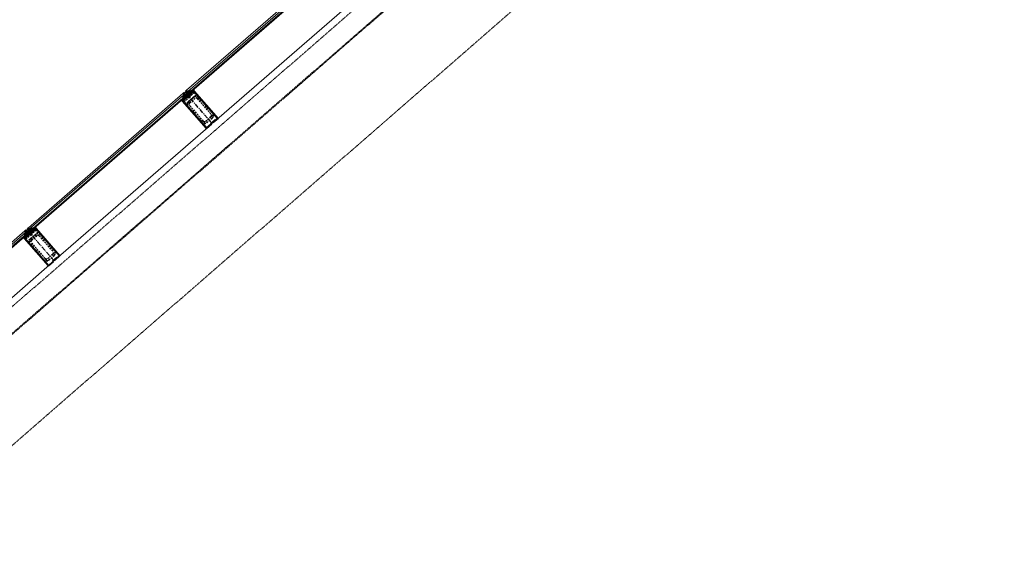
# Model space of a CAD drawing. Header units: millimetres. Extents: x 98667 to 994031, y -2704 to 533009.
# Tile 97 of 153: x 462926 to 469977, y 258423 to 262232. Entities that reach past the tile are written whole.
import ezdxf

# ---------------------------------------------------------------- set-up
doc = ezdxf.new("R2010")
doc.units = ezdxf.units.MM
for name, pattern in [('AP03000E0$0$CENTER', [50.8, 31.75, -6.35, 6.35, -6.35]), ('AP03000E0$0$HIDDEN', [9.525, 6.35, -3.175]), ('AP03000E0$0$HIDDENX2', [19.05, 12.7, -6.35])]:
    doc.linetypes.add(name, pattern=pattern)
for name, color, linetype, lineweight in [('AP03000E0$0$A-FLOR-EDGE', 1, 'AP03000E0$0$HIDDENX2', 15), ('AP03000E0$0$A-GLAZ-FULL-EXTR', 2, 'Continuous', 20), ('AP03000E0$0$A-GLAZ-MULL-EXTR', 3, 'Continuous', 35), ('AP03000E0$0$A-WALL-FNSH', 1, 'Continuous', 15)]:
    doc.layers.add(name, color=color, linetype=linetype, lineweight=lineweight)
doc.layers.add('AP03000E0$0$A-Slab Edge Guide', color=55, linetype='Continuous', lineweight=15, plot=False)

msp = doc.modelspace()

# ---------------------------------------------------------------- linework, layer by layer
at = {"color": 251, "linetype": 'AP03000E0$0$CENTER'}
for p, q in [((464304.9, 261487.8), (464108.1, 261714.2)), ((463172.9, 260503.7), (462976.1, 260730.1))]:
    msp.add_line(p, q, dxfattribs=at)
at = {"layer": 'AP03000E0$0$A-FLOR-EDGE', "color": 251, "linetype": 'AP03000E0$0$HIDDEN'}
msp.add_line((461507.2, 258989.4), (576977.7, 359366.5), dxfattribs=at)
at = {"layer": 'AP03000E0$0$A-GLAZ-FULL-EXTR', "color": 251}
for p, q in [((464121.3, 261725.7), (465227, 262686.8)), ((465234.9, 262677.7), (464129.2, 261716.6)), ((464137.1, 261707.5), (465242.7, 262668.7)), ((465246.7, 262664.1), (464141, 261703)), ((464318.2, 261499.2), (465423.8, 262460.4)), ((464129.2, 261716.6), (464121.3, 261725.7)), ((464129.2, 261716.6), (464138.3, 261724.5)), ((464137.1, 261707.5), (464129.2, 261716.6)), ((464146.1, 261715.4), (464137.1, 261707.5)), ((464141, 261703), (464137.1, 261707.5)), ((464138.3, 261724.5), (464146.1, 261715.4)), ((464140.2, 261722.2), (464144.8, 261726.1)), ((464144.2, 261717.7), (464140.2, 261722.2)), ((464142.8, 261728.4), (464150.7, 261719.4)), ((464148.7, 261721.6), (464144.2, 261717.7)), ((464144.8, 261726.1), (464148.7, 261721.6)), ((462989.3, 260741.6), (464094.9, 261702.7)), ((464102.8, 261693.6), (462997.1, 260732.5)), ((463005, 260723.5), (464110.7, 261684.6)), ((464114.6, 261680.1), (463009, 260718.9)), ((464089.2, 261681.8), (464097.1, 261672.8)), ((464095.7, 261683.5), (464091.2, 261679.6)), ((464091.2, 261679.6), (464095.1, 261675)), ((464102.8, 261693.6), (464093.7, 261685.8)), ((464093.7, 261685.8), (464101.6, 261676.7)), ((464094.9, 261702.7), (464102.8, 261693.6)), ((464095.1, 261675), (464099.6, 261679)), ((464099.6, 261679), (464095.7, 261683.5)), ((464101.6, 261676.7), (464110.7, 261684.6)), ((464110.7, 261684.6), (464102.8, 261693.6)), ((464110.7, 261684.6), (464114.6, 261680.1)), ((463186.1, 260515.2), (464291.7, 261476.3)), ((462997.1, 260732.5), (462989.3, 260741.6)), ((462997.1, 260732.5), (463006.2, 260740.4)), ((463005, 260723.5), (462997.1, 260732.5)), ((463014.1, 260731.3), (463005, 260723.5)), ((463009, 260718.9), (463005, 260723.5)), ((463006.2, 260740.4), (463014.1, 260731.3)), ((463008.2, 260738.1), (463012.7, 260742.1)), ((463012.1, 260733.6), (463008.2, 260738.1)), ((463010.7, 260744.3), (463018.6, 260735.3)), ((463016.6, 260737.5), (463012.1, 260733.6)), ((463012.7, 260742.1), (463016.6, 260737.5)), ((461857.2, 259757.5), (462962.9, 260718.6)), ((462970.7, 260709.6), (461865.1, 259748.4)), ((461873, 259739.4), (462978.6, 260700.5)), ((462982.5, 260696), (461876.9, 259734.8)), ((462957.1, 260697.7), (462965, 260688.7)), ((462963.6, 260699.4), (462959.1, 260695.5)), ((462959.1, 260695.5), (462963.1, 260691)), ((462970.7, 260709.6), (462961.7, 260701.7)), ((462961.7, 260701.7), (462969.5, 260692.6)), ((462962.9, 260718.6), (462970.7, 260709.6)), ((462963.1, 260691), (462967.6, 260694.9)), ((462967.6, 260694.9), (462963.6, 260699.4)), ((462969.5, 260692.6), (462978.6, 260700.5)), ((462978.6, 260700.5), (462970.7, 260709.6)), ((462978.6, 260700.5), (462982.5, 260696)), ((462054, 259531.1), (463159.7, 260492.2))]:
    msp.add_line(p, q, dxfattribs=at)
at = {"layer": 'AP03000E0$0$A-GLAZ-FULL-EXTR', "color": 251, "linetype": 'Continuous'}
for p, q in [((464129.9, 261715.8), (464145.8, 261715.8)), ((464130, 261715.7), (464130, 261717.3)), ((464132, 261719), (464143.1, 261719)), ((464132.7, 261712.6), (464142.9, 261712.6)), ((464133.2, 261712), (464133.2, 261720.1)), ((464135.4, 261709.5), (464139.3, 261709.4)), ((464135.6, 261722.2), (464140.3, 261722.1)), ((464136.4, 261708.4), (464136.4, 261722.9)), ((464139.5, 261709.7), (464139.6, 261723)), ((464142.7, 261712.4), (464142.8, 261719.3)), ((464145.9, 261715.2), (464145.9, 261715.7)), ((464095, 261684.3), (464095, 261686.9)), ((464095.1, 261684.2), (464110.2, 261684.2)), ((464095.6, 261687.4), (464108.3, 261687.3)), ((464097.9, 261681), (464106.5, 261681)), ((464098.1, 261680.7), (464098.2, 261689.6)), ((464099.2, 261690.6), (464105.5, 261690.5)), ((464100.6, 261677.9), (464102.9, 261677.8)), ((464101.3, 261677.1), (464101.4, 261692.4)), ((464104.5, 261679.2), (464104.5, 261691.6)), ((464107.7, 261682), (464107.7, 261688)), ((462997.7, 260733), (463012.7, 260733)), ((462998.9, 260730.5), (462998.9, 260734)), ((462999.5, 260729.8), (463012.3, 260729.8)), ((463001.4, 260736.2), (463009.9, 260736.2)), ((463002, 260726.9), (463002.1, 260736.8)), ((463002.2, 260726.7), (463008.7, 260726.6)), ((463005, 260739.4), (463007.1, 260739.3)), ((463005, 260723.5), (463005, 260723.5)), ((463005.2, 260723.6), (463005.3, 260739.6)), ((463008.4, 260726.4), (463008.4, 260737.8)), ((463011.6, 260729.2), (463011.6, 260734.2)), ((462961.9, 260701.4), (462977.9, 260701.4)), ((462963.8, 260699.2), (462963.8, 260703.6)), ((462964.7, 260698.2), (462976, 260698.2)), ((462965, 260704.6), (462975.1, 260704.5)), ((462967, 260695.6), (462967, 260706.3)), ((462967.4, 260695.1), (462972.3, 260695)), ((462968.7, 260707.8), (462972.3, 260707.7)), ((462970.1, 260693.1), (462970.2, 260709.1)), ((462973.3, 260695.9), (462973.4, 260706.5)), ((462976.5, 260698.7), (462976.5, 260702.9))]:
    msp.add_line(p, q, dxfattribs=at)
at = {"layer": 'AP03000E0$0$A-GLAZ-MULL-EXTR', "color": 251}
for p, q in [((464102.5, 261709.3), (464098.7, 261706)), ((464128.7, 261679.1), (464102.5, 261709.3)), ((464117.6, 261722.4), (464113.8, 261719.1)), ((464113.8, 261719.1), (464140, 261688.9)), ((464140.5, 261696), (464117.6, 261722.4)), ((464172.6, 261723.8), (464140.5, 261696)), ((464143.8, 261692.2), (464173.6, 261718.1)), ((464152.3, 261712.9), (464173.1, 261730.9)), ((464155.6, 261709.1), (464152.3, 261712.9)), ((464172.6, 261723.8), (464155.6, 261709.1)), ((464173.1, 261730.9), (464172.6, 261723.8)), ((464175.9, 261720.1), (464172.6, 261723.8)), ((464173.6, 261718.1), (464211, 261675.1)), ((464346.5, 261523.9), (464175.9, 261720.1)), ((464103.3, 261670.2), (464082.5, 261652.2)), ((464082.5, 261652.2), (464089.6, 261651.7)), ((464121.7, 261679.6), (464089.6, 261651.7)), ((464089.6, 261651.7), (464106.6, 261666.4)), ((464089.6, 261651.7), (464092.9, 261647.9)), ((464092.9, 261647.9), (464263.4, 261451.7)), ((464095.1, 261649.9), (464124.9, 261675.8)), ((464132.5, 261606.9), (464095.1, 261649.9)), ((464098.7, 261706), (464121.7, 261679.6)), ((464106.6, 261666.4), (464103.3, 261670.2)), ((464124.9, 261675.8), (464126.9, 261673.5)), ((464126.9, 261673.5), (464158.6, 261701.1)), ((464156.6, 261703.3), (464128.7, 261679.1)), ((464140, 261688.9), (464143.8, 261692.2)), ((464158.6, 261701.1), (464156.6, 261703.3)), ((464211, 261675.1), (464342.2, 261524.1)), ((464263.7, 261455.9), (464132.5, 261606.9)), ((464325.2, 261513.3), (464293.5, 261485.7)), ((464299.2, 261486.8), (464327.1, 261511)), ((464342.2, 261524.1), (464310.5, 261496.6)), ((464310.5, 261496.6), (464312.5, 261494.3)), ((464312.5, 261494.3), (464346.5, 261523.9)), ((464327.1, 261511), (464325.2, 261513.3)), ((464263.4, 261451.7), (464301.2, 261484.5)), ((464295.4, 261483.5), (464263.7, 261455.9)), ((464293.5, 261485.7), (464295.4, 261483.5)), ((464301.2, 261484.5), (464299.2, 261486.8)), ((462970.4, 260725.2), (462966.6, 260721.9)), ((462966.6, 260721.9), (462989.6, 260695.5)), ((462996.6, 260695), (462970.4, 260725.2)), ((462985.5, 260738.3), (462981.7, 260735)), ((462981.7, 260735), (463008, 260704.8)), ((463008.5, 260711.9), (462985.5, 260738.3)), ((463024.6, 260719.3), (462996.6, 260695)), ((463040.5, 260739.8), (463008.5, 260711.9)), ((463011.7, 260708.1), (463041.6, 260734)), ((463020.3, 260728.8), (463041, 260746.8)), ((463023.6, 260725), (463020.3, 260728.8)), ((463040.5, 260739.8), (463023.6, 260725)), ((463026.5, 260717), (463024.6, 260719.3)), ((463041, 260746.8), (463040.5, 260739.8)), ((463043.8, 260736), (463040.5, 260739.8)), ((463041.6, 260734), (463078.9, 260691)), ((463214.4, 260539.8), (463043.8, 260736)), ((462971.2, 260686.1), (462950.5, 260668.1)), ((462950.5, 260668.1), (462957.5, 260667.6)), ((462989.6, 260695.5), (462957.5, 260667.6)), ((462957.5, 260667.6), (462974.5, 260682.4)), ((462957.5, 260667.6), (462960.8, 260663.8)), ((462960.8, 260663.8), (463131.4, 260467.6)), ((462963.1, 260665.8), (462992.9, 260691.7)), ((463000.5, 260622.8), (462963.1, 260665.8)), ((462974.5, 260682.4), (462971.2, 260686.1)), ((462992.9, 260691.7), (462994.8, 260689.4)), ((462994.8, 260689.4), (463026.5, 260717)), ((463008, 260704.8), (463011.7, 260708.1)), ((463078.9, 260691), (463210.2, 260540.1)), ((463131.7, 260471.8), (463000.5, 260622.8)), ((463193.1, 260529.2), (463161.4, 260501.6)), ((463167.1, 260502.7), (463195.1, 260526.9)), ((463210.2, 260540.1), (463178.5, 260512.5)), ((463178.5, 260512.5), (463180.4, 260510.2)), ((463180.4, 260510.2), (463214.4, 260539.8)), ((463195.1, 260526.9), (463193.1, 260529.2)), ((463131.4, 260467.6), (463169.1, 260500.4)), ((463163.4, 260499.4), (463131.7, 260471.8)), ((463161.4, 260501.6), (463163.4, 260499.4)), ((463169.1, 260500.4), (463167.1, 260502.7))]:
    msp.add_line(p, q, dxfattribs=at)
at = {"layer": 'AP03000E0$0$A-GLAZ-MULL-EXTR', "color": 251, "linetype": 'AP03000E0$0$HIDDENX2'}
for p, q in [((464140.9, 261676.4), (464178.7, 261709.2)), ((464178.7, 261709.2), (464191.8, 261694.2)), ((464103.2, 261643.6), (464140.9, 261676.4)), ((464116.3, 261628.5), (464103.2, 261643.6)), ((464191.8, 261694.2), (464116.3, 261628.5)), ((464135.2, 261644.9), (464172.9, 261677.8)), ((464143.4, 261635.5), (464181.1, 261668.3)), ((464198.8, 261667.1), (464297.2, 261553.9)), ((464208.2, 261675.3), (464306.6, 261562.1)), ((464231.1, 261496.5), (464132.7, 261609.7)), ((464240.6, 261504.7), (464142.2, 261617.9)), ((464295.9, 261536.2), (464258.2, 261503.4)), ((464304.1, 261526.8), (464266.4, 261494)), ((463008.9, 260692.4), (463046.6, 260725.2)), ((463046.6, 260725.2), (463059.7, 260710.1)), ((462971.1, 260659.6), (463008.9, 260692.4)), ((462984.3, 260644.5), (462971.1, 260659.6)), ((463059.7, 260710.1), (462984.3, 260644.5)), ((463003.1, 260660.9), (463040.9, 260693.7)), ((463011.3, 260651.4), (463049.1, 260684.2)), ((463066.7, 260683), (463165.1, 260569.8)), ((463076.1, 260691.2), (463174.5, 260578)), ((463099.1, 260512.4), (463000.7, 260625.6)), ((463108.5, 260520.6), (463010.1, 260633.8)), ((463163.9, 260552.2), (463126.1, 260519.4)), ((463172.1, 260542.7), (463134.3, 260509.9))]:
    msp.add_line(p, q, dxfattribs=at)
at = {"layer": 'AP03000E0$0$A-GLAZ-MULL-EXTR', "color": 251, "linetype": 'Continuous'}
for p, q in [((464153.2, 261711.8), (464158.7, 261711.8)), ((464153.4, 261711.7), (464153.4, 261713.8)), ((464154.8, 261715), (464162.4, 261715)), ((464156.5, 261709.9), (464156.6, 261716.5)), ((464158.4, 261718.1), (464166, 261718.1)), ((464159.7, 261712.7), (464159.8, 261719.3)), ((464162.1, 261721.3), (464169.6, 261721.3)), ((464162.9, 261715.4), (464162.9, 261722.1)), ((464165.7, 261724.5), (464172.6, 261724.4)), ((464166.1, 261718.2), (464166.1, 261724.8)), ((464169.3, 261727.6), (464172.9, 261727.6)), ((464169.3, 261721), (464169.3, 261727.6)), ((464172.5, 261723.7), (464172.5, 261730.4)), ((464173, 261730.8), (464173.1, 261730.8)), ((464083.3, 261652.1), (464083.3, 261652.8)), ((464085.7, 261654.9), (464093.3, 261654.9)), ((464086.5, 261651.9), (464086.5, 261655.6)), ((464088.5, 261651.8), (464089.7, 261651.8)), ((464089.3, 261658.1), (464096.9, 261658.1)), ((464089.6, 261651.7), (464089.7, 261658.4)), ((464092.8, 261654.5), (464092.8, 261661.1)), ((464093, 261661.3), (464100.6, 261661.2)), ((464096, 261657.3), (464096, 261663.9)), ((464096.6, 261664.4), (464104.2, 261664.4)), ((464099.2, 261660), (464099.2, 261666.7)), ((464100.3, 261667.6), (464105.6, 261667.6)), ((464102.4, 261662.8), (464102.4, 261669.4)), ((464105.6, 261665.6), (464105.6, 261667.6)), ((463020.6, 260729), (463028.1, 260729)), ((463022.2, 260726.5), (463022.2, 260730.5)), ((463022.8, 260725.8), (463024.5, 260725.8)), ((463024.2, 260732.2), (463031.8, 260732.1)), ((463025.4, 260726.6), (463025.4, 260733.2)), ((463027.8, 260735.3), (463035.4, 260735.3)), ((463028.6, 260729.4), (463028.6, 260736)), ((463031.5, 260738.5), (463039, 260738.5)), ((463031.8, 260732.1), (463031.8, 260738.8)), ((463034.9, 260734.9), (463035, 260741.5)), ((463035.1, 260741.7), (463040.7, 260741.6)), ((463038.1, 260737.7), (463038.2, 260744.3)), ((463038.7, 260744.8), (463040.9, 260744.8)), ((462951.5, 260669), (462959.1, 260668.9)), ((462952.1, 260668), (462952.1, 260669.5)), ((462955.1, 260672.1), (462962.7, 260672.1)), ((462955.3, 260667.7), (462955.3, 260672.3)), ((462958.5, 260668.4), (462958.5, 260675.1)), ((462958.8, 260675.3), (462966.3, 260675.3)), ((462961.7, 260671.2), (462961.7, 260677.8)), ((462962.4, 260678.5), (462970, 260678.4)), ((462964.8, 260674), (462964.9, 260680.6)), ((462966, 260681.6), (462973.6, 260681.6)), ((462968, 260676.7), (462968.1, 260683.4)), ((462969.7, 260684.8), (462972.4, 260684.8)), ((462971.2, 260679.5), (462971.2, 260686.1)), ((462974.4, 260682.3), (462974.4, 260682.5))]:
    msp.add_line(p, q, dxfattribs=at)
at = {"layer": 'AP03000E0$0$A-GLAZ-MULL-EXTR', "color": 251}
for centre in [(464118.6, 261725), (464119.2, 261724.3), (464119.9, 261723.5), (464120.5, 261722.8), (464121.2, 261722), (464121.9, 261721.3), (464095.9, 261705.3), (464096.6, 261704.6), (464097.2, 261703.8), (464097.9, 261703.1), (464098.6, 261702.3), (464099.2, 261701.6), (462963.9, 260721.3), (462964.5, 260720.5), (462965.2, 260719.7), (462965.8, 260719), (462986.5, 260740.9), (462987.2, 260740.2), (462987.8, 260739.4), (462988.5, 260738.7), (462989.1, 260737.9), (462989.8, 260737.2), (462966.5, 260718.2), (462967.2, 260717.5)]:
    msp.add_arc(centre, 2.83, 249.06066, 12.93934, dxfattribs=at)
at = {"layer": 'AP03000E0$0$A-GLAZ-MULL-EXTR', "color": 251, "linetype": 'AP03000E0$0$HIDDENX2'}
for centre, radius, start, end in [((464151.6, 261626.1), 25, 131, 221), ((464189.3, 261658.9), 25, 41, 131), ((464189.3, 261658.9), 12.5, 41, 131), ((464151.6, 261626.1), 12.5, 131, 221), ((464250, 261512.9), 25, 221, 311), ((464250, 261512.9), 12.5, 221, 311), ((464287.7, 261545.7), 12.5, 311, 41), ((464287.7, 261545.7), 25, 311, 41), ((463019.5, 260642), 25, 131, 221), ((463019.5, 260642), 12.5, 131, 221), ((463057.3, 260674.8), 25, 41, 131), ((463057.3, 260674.8), 12.5, 41, 131), ((463117.9, 260528.8), 25, 221, 311), ((463117.9, 260528.8), 12.5, 221, 311), ((463155.7, 260561.6), 12.5, 311, 41), ((463155.7, 260561.6), 25, 311, 41)]:
    msp.add_arc(centre, radius, start, end, dxfattribs=at)
at = {"layer": 'AP03000E0$0$A-Slab Edge Guide', "color": 251, "linetype": 'AP03000E0$0$HIDDEN'}
msp.add_line((461999.2, 258423.4), (577469.8, 358800.4), dxfattribs=at)
at = {"layer": 'AP03000E0$0$A-WALL-FNSH', "color": 251, "linetype": 'AP03000E0$0$HIDDEN'}
for p, q in [((461602.3, 258880), (577072.8, 359257)), ((461605.6, 258876.2), (577076.1, 359253.3))]:
    msp.add_line(p, q, dxfattribs=at)

doc.saveas('drawing.dxf')
